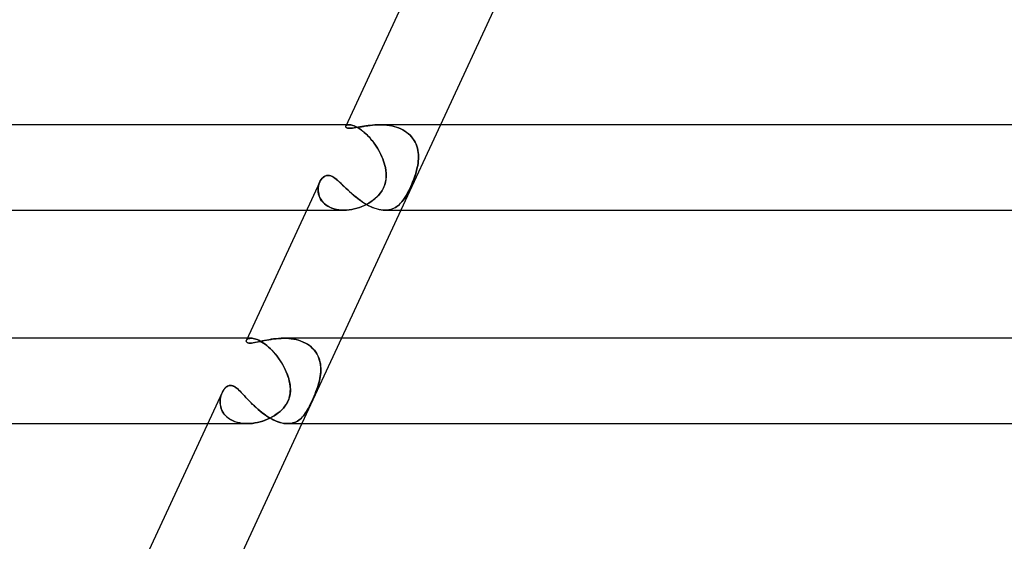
# Model space of a CAD drawing. Header units: millimetres. Extents: x -273 to 273, y -2 to 200.
# Tile 3 of 61: x -229 to -183, y 24 to 49. Entities that reach past the tile are written whole.
import ezdxf

# ---------------------------------------------------------------- set-up
doc = ezdxf.new("R2010")
doc.units = ezdxf.units.MM
doc.layers.add('HIDDEN', color=7, linetype='Continuous')
doc.layers.add('THICK', color=7, linetype='Continuous')

msp = doc.modelspace()

# ---------------------------------------------------------------- linework, layer by layer
at = {"layer": 'HIDDEN'}
for p, q in [((-213.918, 43.923), (-213.914, 43.941)), ((-213.915, 43.906), (-213.918, 43.923)), ((-213.905, 43.889), (-213.915, 43.906)), ((-213.903, 43.956), (-213.914, 43.941)), ((-213.914, 43.941), (-213.903, 43.956)), ((-213.887, 43.873), (-213.905, 43.889)), ((-213.887, 43.97), (-213.903, 43.956)), ((-213.903, 43.956), (-213.886, 43.97)), ((-213.864, 43.982), (-213.887, 43.97)), ((-213.86, 43.86), (-213.887, 43.873)), ((-213.762, 44), (-213.886, 44)), ((-213.886, 43.97), (-213.864, 43.983)), ((-213.836, 43.992), (-213.864, 43.982)), ((-213.864, 43.983), (-213.835, 43.992)), ((-213.823, 43.849), (-213.86, 43.86)), ((-213.802, 43.998), (-213.836, 43.992)), ((-213.835, 43.992), (-213.801, 43.998)), ((-213.777, 43.843), (-213.823, 43.849)), ((-213.762, 44), (-213.802, 43.998)), ((-213.801, 43.998), (-213.762, 44)), ((-213.722, 43.998), (-213.762, 44)), ((-213.762, 44), (-213.721, 43.998)), ((-213.677, 43.992), (-213.722, 43.998)), ((-213.721, 43.998), (-213.676, 43.992)), ((-213.628, 43.982), (-213.677, 43.992)), ((-213.676, 43.992), (-213.627, 43.981)), ((-213.588, 43.849), (-213.658, 43.842)), ((-213.576, 43.967), (-213.628, 43.982)), ((-213.627, 43.981), (-213.574, 43.966)), ((-213.511, 43.858), (-213.588, 43.849)), ((-213.519, 43.947), (-213.576, 43.967)), ((-213.574, 43.966), (-213.517, 43.946)), ((-213.46, 43.921), (-213.519, 43.947)), ((-213.517, 43.946), (-213.457, 43.92)), ((-213.428, 43.87), (-213.511, 43.858)), ((-213.396, 43.89), (-213.46, 43.921)), ((-213.457, 43.92), (-213.393, 43.888)), ((-213.341, 43.885), (-213.428, 43.87)), ((-213.33, 43.853), (-213.396, 43.89)), ((-213.393, 43.888), (-213.327, 43.851)), ((-213.251, 43.9), (-213.341, 43.885)), ((-213.262, 43.81), (-213.33, 43.853)), ((-213.327, 43.851), (-213.259, 43.808)), ((-213.159, 43.916), (-213.251, 43.9)), ((-213.065, 43.931), (-213.159, 43.916)), ((-212.968, 43.946), (-213.065, 43.931)), ((-212.867, 43.96), (-212.968, 43.946)), ((-212.762, 43.973), (-212.867, 43.96)), ((-212.655, 43.984), (-212.762, 43.973)), ((-212.544, 43.993), (-212.655, 43.984)), ((-212.431, 43.998), (-212.544, 43.993)), ((-212.316, 44), (-212.431, 43.998)), ((-212.205, 43.998), (-212.316, 44)), ((-212.316, 44), (-212.204, 43.998)), ((-212.094, 43.992), (-212.205, 43.998)), ((-212.204, 43.998), (-212.091, 43.992)), ((-211.982, 43.982), (-212.094, 43.992)), ((-212.091, 43.992), (-211.979, 43.982)), ((-211.871, 43.967), (-211.982, 43.982)), ((-211.979, 43.982), (-211.866, 43.966)), ((-211.76, 43.947), (-211.871, 43.967)), ((-211.866, 43.966), (-211.755, 43.946)), ((-211.651, 43.921), (-211.76, 43.947)), ((-211.755, 43.946), (-211.646, 43.92)), ((-211.543, 43.89), (-211.651, 43.921)), ((-211.646, 43.92), (-211.539, 43.889)), ((-211.438, 43.853), (-211.543, 43.89)), ((-211.539, 43.889), (-211.434, 43.852)), ((-211.337, 43.811), (-211.438, 43.853)), ((-211.434, 43.852), (-211.333, 43.809)), ((-209.477, 44), (-211.332, 40)), ((-213.72, 43.84), (-213.777, 43.843)), ((-213.658, 43.842), (-213.72, 43.84)), ((-213.192, 43.761), (-213.262, 43.81)), ((-213.259, 43.808), (-213.188, 43.759)), ((-213.119, 43.707), (-213.192, 43.761)), ((-213.188, 43.759), (-213.115, 43.703)), ((-213.046, 43.646), (-213.119, 43.707)), ((-213.115, 43.703), (-213.042, 43.643)), ((-212.972, 43.58), (-213.046, 43.646)), ((-213.042, 43.643), (-212.969, 43.577)), ((-212.898, 43.508), (-212.972, 43.58)), ((-212.969, 43.577), (-212.895, 43.506)), ((-212.825, 43.433), (-212.898, 43.508)), ((-212.895, 43.506), (-212.822, 43.429)), ((-212.753, 43.352), (-212.825, 43.433)), ((-212.822, 43.429), (-212.75, 43.349)), ((-211.24, 43.762), (-211.337, 43.811)), ((-211.333, 43.809), (-211.234, 43.759)), ((-211.146, 43.707), (-211.24, 43.762)), ((-211.234, 43.759), (-211.141, 43.704)), ((-211.058, 43.647), (-211.146, 43.707)), ((-211.141, 43.704), (-211.054, 43.644)), ((-210.975, 43.581), (-211.058, 43.647)), ((-211.054, 43.644), (-210.972, 43.578)), ((-210.899, 43.51), (-210.975, 43.581)), ((-210.972, 43.578), (-210.896, 43.507)), ((-210.829, 43.434), (-210.899, 43.51)), ((-210.896, 43.507), (-210.827, 43.431)), ((-210.766, 43.354), (-210.829, 43.434)), ((-210.827, 43.431), (-210.764, 43.35)), ((-212.682, 43.268), (-212.753, 43.352)), ((-212.75, 43.349), (-212.68, 43.265)), ((-212.613, 43.179), (-212.682, 43.268)), ((-212.68, 43.265), (-212.612, 43.178)), ((-212.547, 43.089), (-212.613, 43.179)), ((-212.612, 43.178), (-212.546, 43.088)), ((-212.483, 42.995), (-212.547, 43.089)), ((-212.546, 43.088), (-212.483, 42.995)), ((-212.423, 42.899), (-212.483, 42.995)), ((-212.483, 42.995), (-212.423, 42.9)), ((-210.71, 43.269), (-210.766, 43.354)), ((-210.764, 43.35), (-210.709, 43.266)), ((-210.661, 43.181), (-210.71, 43.269)), ((-210.709, 43.266), (-210.66, 43.179)), ((-210.619, 43.09), (-210.661, 43.181)), ((-210.66, 43.179), (-210.619, 43.089)), ((-210.584, 42.996), (-210.619, 43.09)), ((-210.619, 43.089), (-210.584, 42.996)), ((-210.555, 42.901), (-210.584, 42.996)), ((-210.584, 42.996), (-210.556, 42.901)), ((-212.423, 42.9), (-212.366, 42.803)), ((-212.366, 42.802), (-212.423, 42.899)), ((-212.366, 42.803), (-212.313, 42.705)), ((-212.312, 42.702), (-212.366, 42.802)), ((-212.313, 42.705), (-212.264, 42.606)), ((-212.262, 42.602), (-212.312, 42.702)), ((-212.264, 42.606), (-212.218, 42.505)), ((-212.216, 42.501), (-212.262, 42.602)), ((-212.218, 42.505), (-212.176, 42.404)), ((-212.175, 42.4), (-212.216, 42.501)), ((-210.556, 42.901), (-210.534, 42.804)), ((-210.534, 42.803), (-210.555, 42.901)), ((-210.534, 42.804), (-210.518, 42.706)), ((-210.518, 42.703), (-210.534, 42.803)), ((-210.518, 42.706), (-210.509, 42.607)), ((-210.508, 42.603), (-210.518, 42.703)), ((-210.509, 42.607), (-210.505, 42.506)), ((-210.504, 42.502), (-210.508, 42.603)), ((-210.505, 42.506), (-210.506, 42.405)), ((-210.506, 42.401), (-210.504, 42.502)), ((-212.176, 42.404), (-212.139, 42.303)), ((-212.138, 42.299), (-212.175, 42.4)), ((-212.139, 42.303), (-212.106, 42.202)), ((-212.105, 42.199), (-212.138, 42.299)), ((-212.106, 42.202), (-212.078, 42.101)), ((-212.077, 42.099), (-212.105, 42.199)), ((-212.078, 42.101), (-212.055, 42)), ((-212.055, 42), (-212.077, 42.099)), ((-212.032, 41.865), (-212.055, 42)), ((-212.055, 42), (-212.03, 41.855)), ((-210.558, 42), (-210.592, 41.855)), ((-210.59, 41.863), (-210.558, 42)), ((-210.538, 42.101), (-210.558, 42)), ((-210.558, 42), (-210.539, 42.099)), ((-210.539, 42.099), (-210.523, 42.199)), ((-210.523, 42.202), (-210.538, 42.101)), ((-210.512, 42.303), (-210.523, 42.202)), ((-210.523, 42.199), (-210.512, 42.3)), ((-210.506, 42.405), (-210.512, 42.303)), ((-210.512, 42.3), (-210.506, 42.401)), ((-215.014, 41.5), (-214.957, 41.554)), ((-214.957, 41.554), (-214.892, 41.596)), ((-214.892, 41.596), (-214.821, 41.623)), ((-214.821, 41.623), (-214.745, 41.632)), ((-214.745, 41.632), (-214.682, 41.626)), ((-214.682, 41.626), (-214.617, 41.609)), ((-214.617, 41.609), (-214.552, 41.58)), ((-214.552, 41.58), (-214.486, 41.542)), ((-214.486, 41.542), (-214.419, 41.496)), ((-212.018, 41.73), (-212.032, 41.865)), ((-212.03, 41.855), (-212.017, 41.712)), ((-212.016, 41.572), (-212.027, 41.439)), ((-212.025, 41.459), (-212.015, 41.595)), ((-212.015, 41.595), (-212.018, 41.73)), ((-212.017, 41.712), (-212.016, 41.572)), ((-210.678, 41.572), (-210.726, 41.439)), ((-210.722, 41.45), (-210.673, 41.588)), ((-210.632, 41.713), (-210.678, 41.572)), ((-210.673, 41.588), (-210.628, 41.726)), ((-210.592, 41.855), (-210.632, 41.713)), ((-210.628, 41.726), (-210.59, 41.863)), ((-215.205, 40.998), (-215.198, 41.076)), ((-215.187, 41.142), (-215.2, 41.064)), ((-215.198, 41.076), (-215.185, 41.152)), ((-215.168, 41.216), (-215.187, 41.142)), ((-215.185, 41.152), (-215.166, 41.224)), ((-215.143, 41.288), (-215.168, 41.216)), ((-215.166, 41.224), (-215.141, 41.293)), ((-215.141, 41.293), (-215.105, 41.369)), ((-215.105, 41.369), (-215.064, 41.437)), ((-215.064, 41.437), (-215.014, 41.5)), ((-214.419, 41.496), (-214.35, 41.443)), ((-214.35, 41.443), (-214.281, 41.384)), ((-214.281, 41.384), (-214.209, 41.32)), ((-214.209, 41.32), (-214.136, 41.251)), ((-214.136, 41.251), (-214.061, 41.18)), ((-214.061, 41.18), (-213.984, 41.106)), ((-213.984, 41.106), (-213.904, 41.029)), ((-212.121, 41.091), (-212.171, 40.989)), ((-212.133, 41.065), (-212.083, 41.193)), ((-212.081, 41.199), (-212.121, 41.091)), ((-212.083, 41.193), (-212.047, 41.324)), ((-212.049, 41.315), (-212.081, 41.199)), ((-212.027, 41.439), (-212.049, 41.315)), ((-212.047, 41.324), (-212.025, 41.459)), ((-210.872, 41.091), (-210.92, 40.989)), ((-210.891, 41.05), (-210.832, 41.18)), ((-210.824, 41.199), (-210.872, 41.091)), ((-210.832, 41.18), (-210.776, 41.313)), ((-210.775, 41.315), (-210.824, 41.199)), ((-210.776, 41.313), (-210.722, 41.45)), ((-210.726, 41.439), (-210.775, 41.315)), ((-215.2, 41.064), (-215.206, 40.985)), ((-215.206, 40.985), (-215.204, 40.905)), ((-215.205, 40.918), (-215.205, 40.998)), ((-215.198, 40.838), (-215.205, 40.918)), ((-215.204, 40.905), (-215.196, 40.824)), ((-215.183, 40.757), (-215.198, 40.838)), ((-215.196, 40.824), (-215.18, 40.743)), ((-215.16, 40.677), (-215.183, 40.757)), ((-215.18, 40.743), (-215.156, 40.663)), ((-215.129, 40.597), (-215.16, 40.677)), ((-215.156, 40.663), (-215.123, 40.585)), ((-213.904, 41.029), (-213.821, 40.951)), ((-213.821, 40.951), (-213.736, 40.872)), ((-213.736, 40.872), (-213.648, 40.793)), ((-213.648, 40.793), (-213.557, 40.714)), ((-213.557, 40.714), (-213.463, 40.637)), ((-213.463, 40.637), (-213.368, 40.561)), ((-212.545, 40.536), (-212.452, 40.62)), ((-212.445, 40.627), (-212.531, 40.548)), ((-212.452, 40.62), (-212.361, 40.716)), ((-212.366, 40.711), (-212.445, 40.627)), ((-212.293, 40.799), (-212.366, 40.711)), ((-212.361, 40.716), (-212.275, 40.823)), ((-212.228, 40.891), (-212.293, 40.799)), ((-212.275, 40.823), (-212.197, 40.941)), ((-212.171, 40.989), (-212.228, 40.891)), ((-212.197, 40.941), (-212.133, 41.065)), ((-211.114, 40.627), (-211.165, 40.547)), ((-211.128, 40.605), (-211.071, 40.699)), ((-211.065, 40.711), (-211.114, 40.627)), ((-211.071, 40.699), (-211.012, 40.806)), ((-211.016, 40.799), (-211.065, 40.711)), ((-210.967, 40.892), (-211.016, 40.799)), ((-211.012, 40.806), (-210.951, 40.925)), ((-210.92, 40.989), (-210.967, 40.892)), ((-210.951, 40.925), (-210.891, 41.05)), ((-215.089, 40.52), (-215.129, 40.597)), ((-215.123, 40.585), (-215.082, 40.509)), ((-215.041, 40.446), (-215.089, 40.52)), ((-215.082, 40.509), (-215.033, 40.435)), ((-214.983, 40.375), (-215.041, 40.446)), ((-215.033, 40.435), (-214.974, 40.365)), ((-214.917, 40.308), (-214.983, 40.375)), ((-214.974, 40.365), (-214.907, 40.299)), ((-214.842, 40.246), (-214.917, 40.308)), ((-214.907, 40.299), (-214.832, 40.238)), ((-214.758, 40.19), (-214.842, 40.246)), ((-214.832, 40.238), (-214.748, 40.184)), ((-214.667, 40.14), (-214.758, 40.19)), ((-214.748, 40.184), (-214.657, 40.136)), ((-213.368, 40.561), (-213.27, 40.487)), ((-213.272, 40.128), (-213.156, 40.172)), ((-213.27, 40.487), (-213.169, 40.416)), ((-213.149, 40.175), (-213.265, 40.131)), ((-213.169, 40.416), (-213.067, 40.349)), ((-213.156, 40.172), (-213.043, 40.221)), ((-213.036, 40.224), (-213.149, 40.175)), ((-213.067, 40.349), (-212.963, 40.285)), ((-213.043, 40.221), (-212.935, 40.274)), ((-212.927, 40.279), (-213.036, 40.224)), ((-212.963, 40.285), (-212.859, 40.227)), ((-212.935, 40.274), (-212.83, 40.333)), ((-212.822, 40.338), (-212.927, 40.279)), ((-212.859, 40.227), (-212.755, 40.175)), ((-212.83, 40.333), (-212.731, 40.396)), ((-212.72, 40.403), (-212.822, 40.338)), ((-212.755, 40.175), (-212.651, 40.129)), ((-212.731, 40.396), (-212.636, 40.463)), ((-212.623, 40.473), (-212.72, 40.403)), ((-212.636, 40.463), (-212.545, 40.536)), ((-212.531, 40.548), (-212.623, 40.473)), ((-211.587, 40.125), (-211.52, 40.168)), ((-211.511, 40.174), (-211.579, 40.13)), ((-211.52, 40.168), (-211.457, 40.215)), ((-211.447, 40.224), (-211.511, 40.174)), ((-211.457, 40.215), (-211.397, 40.268)), ((-211.386, 40.278), (-211.447, 40.224)), ((-211.397, 40.268), (-211.339, 40.325)), ((-211.327, 40.338), (-211.386, 40.278)), ((-211.339, 40.325), (-211.285, 40.387)), ((-211.271, 40.403), (-211.327, 40.338)), ((-211.285, 40.387), (-211.233, 40.452)), ((-211.217, 40.473), (-211.271, 40.403)), ((-211.233, 40.452), (-211.182, 40.523)), ((-211.165, 40.547), (-211.217, 40.473)), ((-211.182, 40.523), (-211.128, 40.605)), ((-215.742, 40), (-214.003, 40)), ((-214.569, 40.098), (-214.667, 40.14)), ((-214.657, 40.136), (-214.559, 40.094)), ((-214.464, 40.062), (-214.569, 40.098)), ((-214.559, 40.094), (-214.455, 40.06)), ((-214.353, 40.035), (-214.464, 40.062)), ((-214.455, 40.06), (-214.346, 40.033)), ((-214.238, 40.015), (-214.353, 40.035)), ((-214.346, 40.033), (-214.232, 40.014)), ((-214.12, 40.004), (-214.238, 40.015)), ((-214.232, 40.014), (-214.116, 40.003)), ((-213.999, 40), (-214.12, 40.004)), ((-214.116, 40.003), (-213.996, 40)), ((-213.996, 40), (-213.875, 40.004)), ((-213.874, 40.004), (-213.996, 40)), ((-213.875, 40.004), (-213.754, 40.015)), ((-213.751, 40.016), (-213.874, 40.004)), ((-213.754, 40.015), (-213.632, 40.034)), ((-213.628, 40.035), (-213.751, 40.016)), ((-213.632, 40.034), (-213.511, 40.059)), ((-213.505, 40.06), (-213.628, 40.035)), ((-213.511, 40.059), (-213.39, 40.091)), ((-213.384, 40.092), (-213.505, 40.06)), ((-213.39, 40.091), (-213.272, 40.128)), ((-213.265, 40.131), (-213.384, 40.092)), ((-212.651, 40.129), (-212.547, 40.089)), ((-212.547, 40.089), (-212.445, 40.057)), ((-212.445, 40.057), (-212.346, 40.031)), ((-212.346, 40.031), (-212.249, 40.014)), ((-212.249, 40.014), (-212.155, 40.003)), ((-212.155, 40.003), (-212.064, 40)), ((-211.976, 40.004), (-212.066, 40)), ((-212.064, 40), (-211.975, 40.004)), ((-211.888, 40.015), (-211.976, 40.004)), ((-211.975, 40.004), (-211.89, 40.015)), ((-211.89, 40.015), (-211.809, 40.033)), ((-211.805, 40.034), (-211.888, 40.015)), ((-211.809, 40.033), (-211.732, 40.058)), ((-211.726, 40.06), (-211.805, 40.034)), ((-211.732, 40.058), (-211.658, 40.088)), ((-211.65, 40.092), (-211.726, 40.06)), ((-211.658, 40.088), (-211.587, 40.125)), ((-211.579, 40.13), (-211.65, 40.092)), ((-218.577, 33.882), (-218.57, 33.905)), ((-218.577, 33.859), (-218.577, 33.882)), ((-218.569, 33.837), (-218.577, 33.859)), ((-218.57, 33.905), (-218.553, 33.93)), ((-218.557, 33.926), (-218.57, 33.905)), ((-218.553, 33.816), (-218.569, 33.837)), ((-218.537, 33.945), (-218.557, 33.926)), ((-218.553, 33.93), (-218.528, 33.953)), ((-218.529, 33.799), (-218.553, 33.816)), ((-218.512, 33.963), (-218.537, 33.945)), ((-218.494, 33.785), (-218.529, 33.799)), ((-218.528, 33.953), (-218.495, 33.972)), ((-218.35, 34), (-218.526, 34)), ((-218.481, 33.978), (-218.512, 33.963)), ((-218.495, 33.972), (-218.454, 33.987)), ((-218.448, 33.776), (-218.494, 33.785)), ((-218.443, 33.99), (-218.481, 33.978)), ((-218.454, 33.987), (-218.406, 33.996)), ((-218.391, 33.772), (-218.448, 33.776)), ((-218.4, 33.997), (-218.443, 33.99)), ((-218.406, 33.996), (-218.351, 34)), ((-218.351, 34), (-218.4, 33.997)), ((-218.326, 33.775), (-218.391, 33.772)), ((-218.302, 33.998), (-218.351, 34)), ((-218.351, 34), (-218.301, 33.998)), ((-218.252, 33.784), (-218.326, 33.775)), ((-218.248, 33.991), (-218.302, 33.998)), ((-218.301, 33.998), (-218.247, 33.99)), ((-218.17, 33.797), (-218.252, 33.784)), ((-218.19, 33.978), (-218.248, 33.991)), ((-218.247, 33.99), (-218.189, 33.978)), ((-218.128, 33.96), (-218.19, 33.978)), ((-218.189, 33.978), (-218.126, 33.96)), ((-218.084, 33.814), (-218.17, 33.797)), ((-218.062, 33.936), (-218.128, 33.96)), ((-218.126, 33.96), (-218.061, 33.935)), ((-217.994, 33.833), (-218.084, 33.814)), ((-217.993, 33.906), (-218.062, 33.936)), ((-218.061, 33.935), (-217.992, 33.905)), ((-217.902, 33.853), (-217.994, 33.833)), ((-217.921, 33.869), (-217.993, 33.906)), ((-217.992, 33.905), (-217.919, 33.868)), ((-217.845, 33.825), (-217.921, 33.869)), ((-217.919, 33.868), (-217.844, 33.825)), ((-217.81, 33.874), (-217.902, 33.853)), ((-217.767, 33.775), (-217.845, 33.825)), ((-217.844, 33.825), (-217.767, 33.775)), ((-217.715, 33.894), (-217.81, 33.874)), ((-217.687, 33.718), (-217.767, 33.775)), ((-217.767, 33.775), (-217.689, 33.719)), ((-217.616, 33.914), (-217.715, 33.894)), ((-217.689, 33.719), (-217.61, 33.657)), ((-217.607, 33.654), (-217.687, 33.718)), ((-217.512, 33.933), (-217.616, 33.914)), ((-217.404, 33.951), (-217.512, 33.933)), ((-217.293, 33.967), (-217.404, 33.951)), ((-217.178, 33.981), (-217.293, 33.967)), ((-217.06, 33.991), (-217.178, 33.981)), ((-216.941, 33.998), (-217.06, 33.991)), ((-216.821, 34), (-216.941, 33.998)), ((-216.703, 33.998), (-216.821, 34)), ((-216.821, 34), (-216.701, 33.998)), ((-216.585, 33.991), (-216.703, 33.998)), ((-216.701, 33.998), (-216.582, 33.99)), ((-216.467, 33.978), (-216.585, 33.991)), ((-216.582, 33.99), (-216.464, 33.978)), ((-216.35, 33.96), (-216.467, 33.978)), ((-216.464, 33.978), (-216.347, 33.96)), ((-216.235, 33.936), (-216.35, 33.96)), ((-216.347, 33.96), (-216.232, 33.935)), ((-216.122, 33.906), (-216.235, 33.936)), ((-216.232, 33.935), (-216.119, 33.905)), ((-216.011, 33.869), (-216.122, 33.906)), ((-216.119, 33.905), (-216.009, 33.868)), ((-215.904, 33.825), (-216.011, 33.869)), ((-216.009, 33.868), (-215.902, 33.825)), ((-214.116, 34), (-215.972, 30)), ((-215.8, 33.775), (-215.904, 33.825)), ((-215.902, 33.825), (-215.801, 33.775)), ((-215.801, 33.775), (-215.705, 33.719)), ((-215.702, 33.718), (-215.8, 33.775)), ((-215.705, 33.719), (-215.614, 33.657)), ((-215.611, 33.654), (-215.702, 33.718)), ((-217.61, 33.657), (-217.53, 33.589)), ((-217.525, 33.585), (-217.607, 33.654)), ((-217.53, 33.589), (-217.451, 33.515)), ((-217.444, 33.509), (-217.525, 33.585)), ((-217.451, 33.515), (-217.372, 33.437)), ((-217.363, 33.428), (-217.444, 33.509)), ((-217.372, 33.437), (-217.295, 33.355)), ((-217.284, 33.342), (-217.363, 33.428)), ((-217.295, 33.355), (-217.221, 33.269)), ((-217.207, 33.252), (-217.284, 33.342)), ((-217.221, 33.269), (-217.148, 33.179)), ((-217.132, 33.159), (-217.207, 33.252)), ((-215.614, 33.657), (-215.53, 33.589)), ((-215.525, 33.585), (-215.611, 33.654)), ((-215.53, 33.589), (-215.453, 33.515)), ((-215.447, 33.509), (-215.525, 33.585)), ((-215.453, 33.515), (-215.383, 33.437)), ((-215.375, 33.428), (-215.447, 33.509)), ((-215.383, 33.437), (-215.321, 33.355)), ((-215.312, 33.342), (-215.375, 33.428)), ((-215.321, 33.355), (-215.266, 33.269)), ((-215.257, 33.252), (-215.312, 33.342)), ((-215.266, 33.269), (-215.219, 33.179)), ((-215.209, 33.159), (-215.257, 33.252)), ((-217.148, 33.179), (-217.078, 33.086)), ((-217.06, 33.062), (-217.132, 33.159)), ((-217.078, 33.086), (-217.011, 32.992)), ((-216.991, 32.962), (-217.06, 33.062)), ((-217.011, 32.992), (-216.948, 32.895)), ((-216.926, 32.86), (-216.991, 32.962)), ((-216.948, 32.895), (-216.888, 32.797)), ((-216.864, 32.756), (-216.926, 32.86)), ((-216.888, 32.797), (-216.831, 32.697)), ((-215.219, 33.179), (-215.179, 33.086)), ((-215.17, 33.062), (-215.209, 33.159)), ((-215.179, 33.086), (-215.146, 32.992)), ((-215.138, 32.962), (-215.17, 33.062)), ((-215.146, 32.992), (-215.121, 32.895)), ((-215.113, 32.86), (-215.138, 32.962)), ((-215.121, 32.895), (-215.102, 32.797)), ((-215.096, 32.756), (-215.113, 32.86)), ((-215.102, 32.797), (-215.089, 32.697)), ((-216.806, 32.65), (-216.864, 32.756)), ((-216.831, 32.697), (-216.779, 32.597)), ((-216.752, 32.543), (-216.806, 32.65)), ((-216.779, 32.597), (-216.73, 32.496)), ((-216.703, 32.435), (-216.752, 32.543)), ((-216.73, 32.496), (-216.686, 32.395)), ((-216.659, 32.326), (-216.703, 32.435)), ((-216.686, 32.395), (-216.647, 32.295)), ((-216.62, 32.217), (-216.659, 32.326)), ((-215.107, 32.217), (-215.093, 32.326)), ((-215.085, 32.65), (-215.096, 32.756)), ((-215.086, 32.395), (-215.096, 32.295)), ((-215.093, 32.326), (-215.084, 32.435)), ((-215.089, 32.697), (-215.083, 32.597)), ((-215.082, 32.496), (-215.086, 32.395)), ((-215.082, 32.543), (-215.085, 32.65)), ((-215.084, 32.435), (-215.082, 32.543)), ((-215.083, 32.597), (-215.082, 32.496)), ((-216.647, 32.295), (-216.612, 32.196)), ((-216.586, 32.108), (-216.62, 32.217)), ((-216.612, 32.196), (-216.583, 32.097)), ((-216.557, 32), (-216.586, 32.108)), ((-216.583, 32.097), (-216.557, 32)), ((-216.532, 31.872), (-216.557, 32)), ((-216.557, 32), (-216.537, 31.903)), ((-216.537, 31.903), (-216.522, 31.808)), ((-216.515, 31.746), (-216.532, 31.872)), ((-215.221, 31.746), (-215.183, 31.872)), ((-215.174, 31.903), (-215.202, 31.808)), ((-215.183, 31.872), (-215.149, 32)), ((-215.149, 32), (-215.174, 31.903)), ((-215.149, 32), (-215.126, 32.108)), ((-215.128, 32.097), (-215.149, 32)), ((-215.11, 32.196), (-215.128, 32.097)), ((-215.126, 32.108), (-215.107, 32.217)), ((-215.096, 32.295), (-215.11, 32.196)), ((-219.75, 31.343), (-219.725, 31.412)), ((-219.708, 31.451), (-219.738, 31.379)), ((-219.725, 31.412), (-219.693, 31.482)), ((-219.693, 31.482), (-219.657, 31.547)), ((-219.657, 31.547), (-219.617, 31.606)), ((-219.617, 31.606), (-219.573, 31.657)), ((-219.573, 31.657), (-219.526, 31.702)), ((-219.526, 31.702), (-219.476, 31.739)), ((-219.476, 31.739), (-219.423, 31.767)), ((-219.423, 31.767), (-219.368, 31.784)), ((-219.368, 31.784), (-219.311, 31.789)), ((-219.311, 31.789), (-219.25, 31.783)), ((-219.25, 31.783), (-219.188, 31.764)), ((-219.188, 31.764), (-219.126, 31.734)), ((-219.126, 31.734), (-219.065, 31.694)), ((-219.065, 31.694), (-219.003, 31.646)), ((-219.003, 31.646), (-218.94, 31.591)), ((-218.94, 31.591), (-218.876, 31.531)), ((-218.876, 31.531), (-218.811, 31.465)), ((-218.811, 31.465), (-218.745, 31.396)), ((-218.745, 31.396), (-218.677, 31.323)), ((-216.542, 31.283), (-216.521, 31.39)), ((-216.518, 31.411), (-216.536, 31.308)), ((-216.522, 31.808), (-216.512, 31.713)), ((-216.521, 31.39), (-216.51, 31.502)), ((-216.509, 31.514), (-216.518, 31.411)), ((-216.507, 31.622), (-216.515, 31.746)), ((-216.512, 31.713), (-216.507, 31.614)), ((-216.51, 31.502), (-216.507, 31.622)), ((-216.507, 31.614), (-216.509, 31.514)), ((-215.397, 31.283), (-215.353, 31.39)), ((-215.344, 31.411), (-215.387, 31.308)), ((-215.353, 31.39), (-215.308, 31.502)), ((-215.304, 31.514), (-215.344, 31.411)), ((-215.308, 31.502), (-215.263, 31.622)), ((-215.266, 31.614), (-215.304, 31.514)), ((-215.232, 31.713), (-215.266, 31.614)), ((-215.263, 31.622), (-215.221, 31.746)), ((-215.202, 31.808), (-215.232, 31.713)), ((-219.794, 31.141), (-219.801, 31.056)), ((-219.801, 31.036), (-219.797, 31.116)), ((-219.801, 31.056), (-219.8, 30.969)), ((-219.799, 30.956), (-219.801, 31.036)), ((-219.8, 30.969), (-219.791, 30.882)), ((-219.79, 30.876), (-219.799, 30.956)), ((-219.797, 31.116), (-219.787, 31.194)), ((-219.781, 31.223), (-219.794, 31.141)), ((-219.787, 31.194), (-219.771, 31.27)), ((-219.762, 31.303), (-219.781, 31.223)), ((-219.771, 31.27), (-219.75, 31.343)), ((-219.738, 31.379), (-219.762, 31.303)), ((-218.677, 31.323), (-218.606, 31.248)), ((-218.606, 31.248), (-218.532, 31.169)), ((-218.532, 31.169), (-218.455, 31.087)), ((-218.455, 31.087), (-218.374, 31.004)), ((-218.374, 31.004), (-218.29, 30.92)), ((-216.706, 30.901), (-216.653, 30.991)), ((-216.645, 31.006), (-216.699, 30.912)), ((-216.653, 30.991), (-216.608, 31.085)), ((-216.6, 31.103), (-216.645, 31.006)), ((-216.608, 31.085), (-216.571, 31.182)), ((-216.564, 31.204), (-216.6, 31.103)), ((-216.571, 31.182), (-216.542, 31.283)), ((-216.536, 31.308), (-216.564, 31.204)), ((-215.573, 30.901), (-215.529, 30.991)), ((-215.522, 31.006), (-215.568, 30.912)), ((-215.529, 30.991), (-215.486, 31.085)), ((-215.477, 31.103), (-215.522, 31.006)), ((-215.486, 31.085), (-215.442, 31.182)), ((-215.432, 31.204), (-215.477, 31.103)), ((-215.442, 31.182), (-215.397, 31.283)), ((-215.387, 31.308), (-215.432, 31.204)), ((-219.791, 30.882), (-219.774, 30.794)), ((-219.774, 30.795), (-219.79, 30.876)), ((-219.751, 30.716), (-219.774, 30.795)), ((-219.774, 30.794), (-219.749, 30.707)), ((-219.721, 30.637), (-219.751, 30.716)), ((-219.749, 30.707), (-219.714, 30.623)), ((-219.683, 30.561), (-219.721, 30.637)), ((-219.714, 30.623), (-219.671, 30.541)), ((-219.637, 30.487), (-219.683, 30.561)), ((-219.671, 30.541), (-219.619, 30.461)), ((-219.583, 30.416), (-219.637, 30.487)), ((-219.619, 30.461), (-219.556, 30.386)), ((-218.29, 30.92), (-218.202, 30.835)), ((-218.202, 30.835), (-218.111, 30.751)), ((-218.111, 30.751), (-218.018, 30.668)), ((-218.018, 30.668), (-217.922, 30.587)), ((-217.922, 30.587), (-217.823, 30.509)), ((-217.823, 30.509), (-217.722, 30.433)), ((-217.171, 30.436), (-217.08, 30.503)), ((-217.079, 30.504), (-217.169, 30.437)), ((-217.08, 30.503), (-216.993, 30.575)), ((-216.992, 30.575), (-217.079, 30.504)), ((-216.993, 30.575), (-216.912, 30.651)), ((-216.91, 30.652), (-216.992, 30.575)), ((-216.912, 30.651), (-216.836, 30.731)), ((-216.833, 30.733), (-216.91, 30.652)), ((-216.836, 30.731), (-216.767, 30.814)), ((-216.763, 30.82), (-216.833, 30.733)), ((-216.767, 30.814), (-216.706, 30.901)), ((-216.699, 30.912), (-216.763, 30.82)), ((-215.842, 30.436), (-215.795, 30.503)), ((-215.794, 30.504), (-215.841, 30.437)), ((-215.795, 30.503), (-215.749, 30.575)), ((-215.749, 30.575), (-215.794, 30.504)), ((-215.704, 30.652), (-215.749, 30.575)), ((-215.749, 30.575), (-215.705, 30.651)), ((-215.705, 30.651), (-215.66, 30.731)), ((-215.659, 30.733), (-215.704, 30.652)), ((-215.66, 30.731), (-215.616, 30.814)), ((-215.613, 30.82), (-215.659, 30.733)), ((-215.616, 30.814), (-215.573, 30.901)), ((-215.568, 30.912), (-215.613, 30.82)), ((-220.381, 30), (-218.536, 30)), ((-219.52, 30.348), (-219.583, 30.416)), ((-219.556, 30.386), (-219.485, 30.316)), ((-219.449, 30.285), (-219.52, 30.348)), ((-219.485, 30.316), (-219.406, 30.252)), ((-219.371, 30.227), (-219.449, 30.285)), ((-219.406, 30.252), (-219.318, 30.194)), ((-219.286, 30.175), (-219.371, 30.227)), ((-219.318, 30.194), (-219.222, 30.142)), ((-219.193, 30.129), (-219.286, 30.175)), ((-219.222, 30.142), (-219.119, 30.098)), ((-219.094, 30.089), (-219.193, 30.129)), ((-219.119, 30.098), (-219.01, 30.063)), ((-218.989, 30.057), (-219.094, 30.089)), ((-219.01, 30.063), (-218.896, 30.035)), ((-218.88, 30.032), (-218.989, 30.057)), ((-218.896, 30.035), (-218.778, 30.015)), ((-218.767, 30.014), (-218.88, 30.032)), ((-218.778, 30.015), (-218.657, 30.004)), ((-218.651, 30.003), (-218.767, 30.014)), ((-218.657, 30.004), (-218.534, 30)), ((-218.532, 30), (-218.651, 30.003)), ((-218.534, 30), (-218.411, 30.004)), ((-218.412, 30.004), (-218.532, 30)), ((-218.292, 30.014), (-218.412, 30.004)), ((-218.411, 30.004), (-218.288, 30.015)), ((-218.171, 30.031), (-218.292, 30.014)), ((-218.288, 30.015), (-218.164, 30.032)), ((-218.051, 30.055), (-218.171, 30.031)), ((-218.164, 30.032), (-218.042, 30.057)), ((-217.931, 30.084), (-218.051, 30.055)), ((-218.042, 30.057), (-217.921, 30.087)), ((-217.812, 30.12), (-217.931, 30.084)), ((-217.921, 30.087), (-217.803, 30.123)), ((-217.695, 30.161), (-217.812, 30.12)), ((-217.803, 30.123), (-217.688, 30.164)), ((-217.722, 30.433), (-217.619, 30.362)), ((-217.582, 30.208), (-217.695, 30.161)), ((-217.688, 30.164), (-217.576, 30.21)), ((-217.619, 30.362), (-217.516, 30.296)), ((-217.472, 30.259), (-217.582, 30.208)), ((-217.576, 30.21), (-217.468, 30.261)), ((-217.516, 30.296), (-217.412, 30.235)), ((-217.366, 30.314), (-217.472, 30.259)), ((-217.468, 30.261), (-217.365, 30.315)), ((-217.412, 30.235), (-217.308, 30.181)), ((-217.265, 30.374), (-217.366, 30.314)), ((-217.365, 30.315), (-217.266, 30.373)), ((-217.308, 30.181), (-217.204, 30.133)), ((-217.266, 30.373), (-217.171, 30.436)), ((-217.169, 30.437), (-217.265, 30.374)), ((-217.204, 30.133), (-217.101, 30.092)), ((-217.101, 30.092), (-217.001, 30.058)), ((-217.001, 30.058), (-216.903, 30.033)), ((-216.903, 30.033), (-216.808, 30.014)), ((-216.808, 30.014), (-216.716, 30.003)), ((-216.716, 30.003), (-216.628, 30)), ((-216.628, 30), (-216.542, 30.004)), ((-216.543, 30.004), (-216.627, 30)), ((-216.462, 30.014), (-216.543, 30.004)), ((-216.542, 30.004), (-216.459, 30.015)), ((-216.385, 30.031), (-216.462, 30.014)), ((-216.459, 30.015), (-216.381, 30.032)), ((-216.311, 30.055), (-216.385, 30.031)), ((-216.381, 30.032), (-216.306, 30.057)), ((-216.241, 30.084), (-216.311, 30.055)), ((-216.306, 30.057), (-216.236, 30.087)), ((-216.174, 30.12), (-216.241, 30.084)), ((-216.236, 30.087), (-216.169, 30.123)), ((-216.111, 30.161), (-216.174, 30.12)), ((-216.169, 30.123), (-216.107, 30.164)), ((-216.051, 30.208), (-216.111, 30.161)), ((-216.107, 30.164), (-216.048, 30.21)), ((-215.994, 30.259), (-216.051, 30.208)), ((-216.048, 30.21), (-215.992, 30.261)), ((-215.94, 30.314), (-215.994, 30.259)), ((-215.992, 30.261), (-215.939, 30.315)), ((-215.889, 30.374), (-215.94, 30.314)), ((-215.939, 30.315), (-215.89, 30.373)), ((-215.89, 30.373), (-215.842, 30.436)), ((-215.841, 30.437), (-215.889, 30.374))]:
    msp.add_line(p, q, dxfattribs=at)
at = {"layer": 'THICK'}
for p, q in [((-210.54, 51.212), (-213.914, 43.94)), ((-206.693, 50), (-209.477, 44)), ((-213.886, 44), (-246, 44)), ((-213.914, 43.941), (-213.918, 43.924)), ((-213.918, 43.924), (-213.916, 43.907)), ((-213.916, 43.907), (-213.907, 43.891)), ((-213.907, 43.891), (-213.889, 43.875)), ((-213.889, 43.875), (-213.862, 43.861)), ((-213.862, 43.861), (-213.825, 43.85)), ((-213.825, 43.85), (-213.778, 43.843)), ((-213.661, 43.842), (-213.594, 43.848)), ((-213.594, 43.848), (-213.521, 43.857)), ((-213.521, 43.857), (-213.443, 43.868)), ((-213.443, 43.868), (-213.359, 43.882)), ((-213.359, 43.882), (-213.271, 43.897)), ((-213.271, 43.897), (-213.18, 43.912)), ((-213.18, 43.912), (-213.084, 43.928)), ((-213.084, 43.928), (-212.984, 43.944)), ((-212.984, 43.944), (-212.88, 43.959)), ((-212.88, 43.959), (-212.772, 43.972)), ((-212.772, 43.972), (-212.661, 43.984)), ((-212.661, 43.984), (-212.548, 43.992)), ((-212.548, 43.992), (-212.432, 43.998)), ((-212.432, 43.998), (-212.316, 44)), ((-1.446, 44), (-212.315, 44)), ((-213.778, 43.843), (-213.72, 43.84)), ((-213.72, 43.84), (-213.661, 43.842)), ((-214.952, 41.557), (-215.01, 41.504)), ((-214.888, 41.598), (-214.952, 41.557)), ((-214.818, 41.624), (-214.888, 41.598)), ((-214.745, 41.632), (-214.818, 41.624)), ((-214.678, 41.626), (-214.745, 41.632)), ((-214.61, 41.606), (-214.678, 41.626)), ((-214.541, 41.575), (-214.61, 41.606)), ((-214.472, 41.534), (-214.541, 41.575)), ((-215.126, 41.328), (-218.57, 33.905)), ((-215.106, 41.368), (-215.143, 41.288)), ((-215.061, 41.44), (-215.106, 41.368)), ((-215.01, 41.504), (-215.061, 41.44)), ((-214.404, 41.486), (-214.472, 41.534)), ((-214.337, 41.432), (-214.404, 41.486)), ((-214.27, 41.374), (-214.337, 41.432)), ((-214.2, 41.311), (-214.27, 41.374)), ((-214.127, 41.243), (-214.2, 41.311)), ((-214.051, 41.17), (-214.127, 41.243)), ((-213.972, 41.094), (-214.051, 41.17)), ((-213.89, 41.016), (-213.972, 41.094)), ((-213.804, 40.935), (-213.89, 41.016)), ((-213.715, 40.853), (-213.804, 40.935)), ((-213.623, 40.771), (-213.715, 40.853)), ((-213.528, 40.69), (-213.623, 40.771)), ((-213.43, 40.61), (-213.528, 40.69)), ((-213.329, 40.531), (-213.43, 40.61)), ((-213.225, 40.455), (-213.329, 40.531)), ((-213.12, 40.383), (-213.225, 40.455)), ((-213.013, 40.315), (-213.12, 40.383)), ((-212.904, 40.252), (-213.013, 40.315)), ((-212.794, 40.194), (-212.904, 40.252)), ((-212.685, 40.143), (-212.794, 40.194)), ((-246, 40), (-215.742, 40)), ((-211.332, 40), (-214.116, 34)), ((-212.577, 40.1), (-212.685, 40.143)), ((-212.47, 40.064), (-212.577, 40.1)), ((-212.364, 40.036), (-212.47, 40.064)), ((-212.261, 40.016), (-212.364, 40.036)), ((-212.162, 40.004), (-212.261, 40.016)), ((-212.066, 40), (-212.162, 40.004)), ((-212.069, 40), (-2, 40)), ((-218.526, 34), (-251.25, 34)), ((-218.57, 33.905), (-218.577, 33.883)), ((-218.577, 33.883), (-218.577, 33.862)), ((-218.577, 33.862), (-218.571, 33.84)), ((-218.571, 33.84), (-218.556, 33.819)), ((-218.556, 33.819), (-218.532, 33.801)), ((-218.532, 33.801), (-218.497, 33.786)), ((-218.497, 33.786), (-218.45, 33.776)), ((-218.45, 33.776), (-218.391, 33.772)), ((-218.391, 33.772), (-218.33, 33.775)), ((-218.33, 33.775), (-218.261, 33.783)), ((-218.261, 33.783), (-218.185, 33.795)), ((-218.185, 33.795), (-218.104, 33.81)), ((-218.104, 33.81), (-218.018, 33.828)), ((-218.018, 33.828), (-217.929, 33.848)), ((-217.929, 33.848), (-217.834, 33.868)), ((-217.834, 33.868), (-217.735, 33.89)), ((-217.735, 33.89), (-217.631, 33.911)), ((-217.631, 33.911), (-217.523, 33.931)), ((-217.523, 33.931), (-217.411, 33.95)), ((-217.411, 33.95), (-217.296, 33.967)), ((-217.296, 33.967), (-217.179, 33.98)), ((-217.179, 33.98), (-217.061, 33.991)), ((-217.061, 33.991), (-216.941, 33.997)), ((-216.941, 33.997), (-216.821, 34)), ((-1.531, 34), (-216.819, 34)), ((-219.707, 31.453), (-223.231, 23.857)), ((-219.668, 31.528), (-219.708, 31.451)), ((-219.621, 31.599), (-219.668, 31.528)), ((-219.569, 31.662), (-219.621, 31.599)), ((-219.512, 31.714), (-219.569, 31.662)), ((-219.449, 31.755), (-219.512, 31.714)), ((-219.382, 31.78), (-219.449, 31.755)), ((-219.311, 31.789), (-219.382, 31.78)), ((-219.26, 31.785), (-219.311, 31.789)), ((-219.208, 31.771), (-219.26, 31.785)), ((-219.155, 31.749), (-219.208, 31.771)), ((-219.103, 31.72), (-219.155, 31.749)), ((-219.05, 31.683), (-219.103, 31.72)), ((-218.996, 31.641), (-219.05, 31.683)), ((-218.942, 31.593), (-218.996, 31.641)), ((-218.886, 31.54), (-218.942, 31.593)), ((-218.828, 31.482), (-218.886, 31.54)), ((-218.768, 31.42), (-218.828, 31.482)), ((-218.705, 31.353), (-218.768, 31.42)), ((-218.64, 31.284), (-218.705, 31.353)), ((-218.572, 31.211), (-218.64, 31.284)), ((-218.501, 31.136), (-218.572, 31.211)), ((-218.428, 31.06), (-218.501, 31.136)), ((-218.353, 30.983), (-218.428, 31.06)), ((-218.275, 30.905), (-218.353, 30.983)), ((-218.194, 30.828), (-218.275, 30.905)), ((-218.111, 30.75), (-218.194, 30.828)), ((-218.025, 30.674), (-218.111, 30.75)), ((-217.937, 30.599), (-218.025, 30.674)), ((-217.846, 30.527), (-217.937, 30.599)), ((-217.754, 30.456), (-217.846, 30.527)), ((-251.25, 30), (-220.381, 30)), ((-215.972, 30), (-218.755, 24)), ((-217.659, 30.389), (-217.754, 30.456)), ((-217.563, 30.325), (-217.659, 30.389)), ((-217.465, 30.266), (-217.563, 30.325)), ((-217.368, 30.212), (-217.465, 30.266)), ((-217.271, 30.163), (-217.368, 30.212)), ((-217.173, 30.12), (-217.271, 30.163)), ((-217.076, 30.083), (-217.173, 30.12)), ((-216.982, 30.053), (-217.076, 30.083)), ((-216.889, 30.029), (-216.982, 30.053)), ((-216.799, 30.013), (-216.889, 30.029)), ((-216.712, 30.003), (-216.799, 30.013)), ((-216.627, 30), (-216.712, 30.003)), ((-216.629, 30), (-2, 30))]:
    msp.add_line(p, q, dxfattribs=at)

doc.saveas('drawing.dxf')
